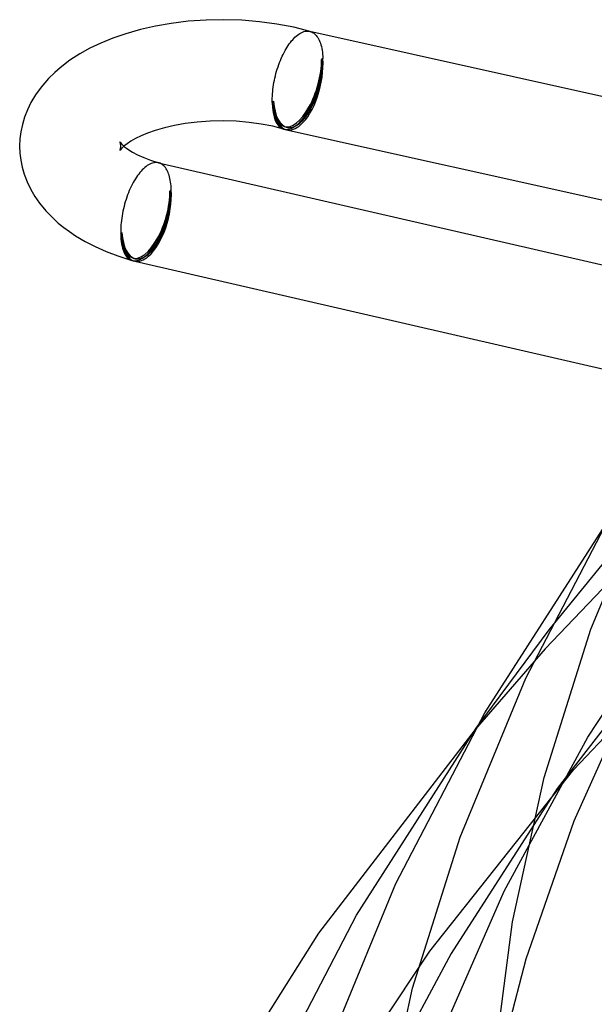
# Model space of a CAD drawing. Header units: millimetres. Extents: x -273 to 273, y -156 to 255.
# Tile 7 of 98: x -267 to -244, y 44 to 83. Entities that reach past the tile are written whole.
import ezdxf

# ---------------------------------------------------------------- set-up
doc = ezdxf.new("R2010")
doc.units = ezdxf.units.MM
doc.layers.add('HIDDEN', color=7, linetype='Continuous')
doc.layers.add('THICK', color=7, linetype='Continuous')

msp = doc.modelspace()

# ---------------------------------------------------------------- linework, layer by layer
at = {"layer": 'HIDDEN'}
for p, q in [((-255.058, 82.638), (-255.054, 82.637)), ((-255.054, 82.637), (-255.05, 82.636)), ((-255.05, 82.636), (-255.046, 82.635)), ((-255.036, 82.632), (-255.048, 82.636)), ((-255.046, 82.635), (-255.041, 82.634)), ((-255.041, 82.634), (-255.037, 82.633)), ((-255.037, 82.633), (-255.033, 82.631)), ((-255.033, 82.631), (-254.991, 82.617)), ((-254.991, 82.617), (-254.951, 82.597)), ((-254.951, 82.597), (-254.912, 82.573)), ((-254.912, 82.573), (-254.875, 82.545)), ((-254.875, 82.545), (-254.839, 82.512)), ((-254.839, 82.512), (-254.805, 82.475)), ((-254.805, 82.475), (-254.772, 82.433)), ((-254.772, 82.433), (-254.742, 82.388)), ((-254.742, 82.388), (-254.713, 82.338)), ((-254.713, 82.338), (-254.686, 82.284)), ((-254.686, 82.284), (-254.662, 82.226)), ((-254.662, 82.226), (-254.639, 82.165)), ((-254.639, 82.165), (-254.619, 82.1)), ((-254.619, 82.1), (-254.6, 82.032)), ((-254.6, 82.032), (-254.585, 81.961)), ((-254.585, 81.961), (-254.571, 81.887)), ((-254.571, 81.887), (-254.56, 81.81)), ((-254.56, 81.81), (-254.551, 81.73)), ((-254.54, 81.562), (-254.59, 81.519)), ((-254.551, 81.73), (-254.544, 81.647)), ((-254.544, 81.647), (-254.54, 81.562)), ((-256.49, 79.873), (-256.54, 79.83)), ((-262.569, 78.26), (-262.573, 78.267)), ((-262.561, 78.239), (-262.569, 78.26)), ((-262.572, 77.93), (-262.568, 77.939)), ((-262.569, 77.935), (-262.572, 77.93)), ((-262.554, 77.956), (-262.569, 77.935)), ((-262.568, 77.939), (-262.561, 77.959)), ((-262.553, 78.211), (-262.561, 78.239)), ((-262.561, 77.959), (-262.553, 77.986)), ((-262.516, 78.001), (-262.554, 77.956)), ((-262.546, 78.177), (-262.553, 78.211)), ((-262.553, 77.986), (-262.546, 78.02)), ((-262.541, 78.138), (-262.546, 78.177)), ((-262.546, 78.02), (-262.541, 78.058)), ((-262.54, 78.098), (-262.541, 78.138)), ((-262.541, 78.058), (-262.54, 78.098)), ((-262.46, 78.057), (-262.516, 78.001)), ((-262.413, 78.098), (-262.46, 78.057)), ((-261.042, 77.438), (-261.046, 77.439)), ((-261.038, 77.437), (-261.042, 77.438)), ((-261.034, 77.436), (-261.038, 77.437)), ((-261.031, 77.435), (-261.034, 77.436)), ((-261.034, 77.436), (-261.032, 77.435)), ((-261.032, 77.435), (-261.031, 77.435)), ((-261.027, 77.434), (-261.031, 77.435)), ((-261.031, 77.435), (-261.029, 77.434)), ((-261.029, 77.434), (-261.027, 77.434)), ((-261.023, 77.433), (-261.027, 77.434)), ((-261.027, 77.434), (-261.025, 77.433)), ((-261.025, 77.433), (-261.023, 77.433)), ((-260.984, 77.419), (-261.023, 77.433)), ((-260.945, 77.401), (-260.984, 77.419)), ((-260.908, 77.379), (-260.945, 77.401)), ((-260.873, 77.352), (-260.908, 77.379)), ((-260.838, 77.322), (-260.873, 77.352)), ((-260.805, 77.287), (-260.838, 77.322)), ((-260.774, 77.249), (-260.805, 77.287)), ((-260.745, 77.207), (-260.774, 77.249)), ((-260.717, 77.161), (-260.745, 77.207)), ((-260.692, 77.112), (-260.717, 77.161)), ((-260.668, 77.059), (-260.692, 77.112)), ((-260.646, 77.003), (-260.668, 77.059)), ((-260.626, 76.944), (-260.646, 77.003)), ((-260.607, 76.881), (-260.626, 76.944)), ((-260.591, 76.815), (-260.607, 76.881)), ((-260.577, 76.747), (-260.591, 76.815)), ((-260.566, 76.675), (-260.577, 76.747)), ((-260.59, 76.323), (-260.54, 76.366)), ((-260.556, 76.602), (-260.566, 76.675)), ((-260.548, 76.525), (-260.556, 76.602)), ((-260.543, 76.447), (-260.548, 76.525)), ((-260.54, 76.366), (-260.543, 76.447)), ((-262.54, 74.634), (-262.49, 74.677)), ((-245.587, 58.978), (-241.957, 63.414)), ((-242.234, 61.895), (-245.739, 58.216)), ((-244.61, 53.445), (-236.861, 61.63)), ((-244.053, 54.728), (-239.808, 61.193)), ((-239.803, 59.769), (-245.26, 52.699)), ((-248.477, 55.079), (-245.587, 58.978)), ((-245.739, 58.216), (-248.512, 55.028)), ((-244.589, 51.416), (-242.054, 57.096)), ((-247.361, 48.637), (-244.053, 54.728)), ((-250.305, 46.269), (-244.61, 53.445)), ((-245.26, 52.699), (-249.461, 46.172)), ((-246.495, 45.969), (-244.589, 51.416)), ((-249.862, 42.953), (-247.361, 48.637)), ((-254.603, 39.832), (-250.305, 46.269)), ((-249.461, 46.172), (-252.536, 40.446)), ((-247.849, 40.744), (-246.495, 45.969))]:
    msp.add_line(p, q, dxfattribs=at)
for centre, end in [((-255.54, 80.696), 257.4856), ((-261.54, 75.5), 257.0579)]:
    msp.add_arc(centre, 1.9, 253.8981, end, dxfattribs=at)
for centre, major_axis, ratio, start_param, end_param in [((-255.54, 80.696), (0.527, 1.825), 0.433013, -3.141586, -0.982794), ((-255.54, 80.696), (0.555, 1.922), 0.433013, -3.072688, -0.982794), ((-255.54, 80.696), (0.412, 1.855), 0.465313, -3.14148, -1.010914), ((-255.54, 80.696), (0.433, 1.952), 0.465313, -2.581711, -1.010914), ((-255.54, 80.696), (0.412, 1.855), 0.465313, 2.130678, 3.141705), ((-255.54, 80.696), (0.527, 1.825), 0.433013, 2.158799, 3.141599), ((-255.54, 80.696), (0.433, 1.952), 0.465313, 3.141562, 3.701475), ((-261.54, 75.5), (-0.527, -1.825), 0.433013, 0.000007, 2.158799), ((-261.54, 75.5), (0.555, 1.922), 0.433013, -3.080565, -0.982794), ((-261.54, 75.5), (-0.426, -1.852), 0.461626, 0.000106, 2.134137), ((-261.54, 75.5), (0.448, 1.949), 0.461626, -2.578252, -1.007456), ((-261.54, 75.5), (-0.527, -1.825), 0.433013, -0.982794, 0.000007), ((-261.54, 75.5), (-0.426, -1.852), 0.461626, -1.007456, 0.000106), ((-261.54, 75.5), (0.448, 1.949), 0.461626, 3.141558, 3.704933)]:
    msp.add_ellipse(centre, major_axis=major_axis, ratio=ratio, start_param=start_param, end_param=end_param, dxfattribs=at)
at = {"layer": 'THICK'}
for p, q in [((-260.541, 82.952), (-261.161, 82.845)), ((-259.869, 83.034), (-260.541, 82.952)), ((-259.163, 83.084), (-259.869, 83.034)), ((-258.455, 83.098), (-259.163, 83.084)), ((-257.747, 83.076), (-258.455, 83.098)), ((-257.046, 83.018), (-257.747, 83.076)), ((-256.359, 82.924), (-257.046, 83.018)), ((-262.341, 82.543), (-262.859, 82.364)), ((-261.76, 82.708), (-262.341, 82.543)), ((-261.161, 82.845), (-261.76, 82.708)), ((-255.69, 82.797), (-256.359, 82.924)), ((-255.048, 82.636), (-255.69, 82.797)), ((-255.496, 82.524), (-255.445, 82.557)), ((-255.445, 82.557), (-255.395, 82.584)), ((-255.395, 82.584), (-255.344, 82.607)), ((-255.344, 82.607), (-255.295, 82.625)), ((-255.295, 82.625), (-255.246, 82.638)), ((-255.246, 82.638), (-255.197, 82.645)), ((-255.197, 82.645), (-255.15, 82.648)), ((-255.15, 82.648), (-255.104, 82.645)), ((-255.104, 82.645), (-255.058, 82.638)), ((-255.059, 82.638), (-233.964, 77.955)), ((-263.323, 82.174), (-263.758, 81.967)), ((-262.859, 82.364), (-263.323, 82.174)), ((-255.868, 82.141), (-255.824, 82.2)), ((-255.824, 82.2), (-255.779, 82.256)), ((-255.779, 82.256), (-255.734, 82.308)), ((-255.734, 82.308), (-255.689, 82.357)), ((-255.689, 82.357), (-255.643, 82.403)), ((-255.643, 82.403), (-255.597, 82.445)), ((-255.597, 82.445), (-255.546, 82.487)), ((-255.546, 82.487), (-255.496, 82.524)), ((-263.758, 81.967), (-264.16, 81.744)), ((-256.113, 81.726), (-256.074, 81.802)), ((-256.074, 81.802), (-256.035, 81.875)), ((-256.035, 81.875), (-255.994, 81.946)), ((-255.994, 81.946), (-255.953, 82.014)), ((-255.953, 82.014), (-255.911, 82.079)), ((-255.911, 82.079), (-255.868, 82.141)), ((-264.55, 81.493), (-264.941, 81.197)), ((-264.16, 81.744), (-264.55, 81.493)), ((-256.285, 81.32), (-256.253, 81.405)), ((-256.253, 81.405), (-256.22, 81.488)), ((-256.22, 81.488), (-256.186, 81.569)), ((-256.186, 81.569), (-256.15, 81.649)), ((-256.15, 81.649), (-256.113, 81.726)), ((-265.151, 81.016), (-265.404, 80.767)), ((-264.941, 81.197), (-265.151, 81.016)), ((-256.395, 80.969), (-256.37, 81.058)), ((-256.37, 81.058), (-256.343, 81.146)), ((-256.343, 81.146), (-256.315, 81.234)), ((-256.315, 81.234), (-256.285, 81.32)), ((-265.404, 80.767), (-265.694, 80.434)), ((-256.491, 80.52), (-256.476, 80.61)), ((-256.476, 80.61), (-256.458, 80.7)), ((-256.458, 80.7), (-256.439, 80.79)), ((-256.439, 80.79), (-256.418, 80.88)), ((-256.418, 80.88), (-256.395, 80.969)), ((-265.694, 80.434), (-265.911, 80.133)), ((-256.532, 80.166), (-256.525, 80.253)), ((-256.525, 80.253), (-256.516, 80.342)), ((-256.516, 80.342), (-256.504, 80.43)), ((-256.504, 80.43), (-256.491, 80.52)), ((-266.092, 79.83), (-266.234, 79.538)), ((-265.911, 80.133), (-266.092, 79.83)), ((-256.541, 79.912), (-256.54, 79.995)), ((-256.54, 79.83), (-256.541, 79.912)), ((-256.54, 79.995), (-256.537, 80.08)), ((-256.537, 80.08), (-256.532, 80.166)), ((-266.234, 79.538), (-266.348, 79.245)), ((-266.348, 79.245), (-266.433, 78.958)), ((-259.51, 79.05), (-259.983, 78.991)), ((-258.999, 79.088), (-259.51, 79.05)), ((-258.482, 79.098), (-258.999, 79.088)), ((-257.967, 79.082), (-258.482, 79.098)), ((-257.461, 79.039), (-257.967, 79.082)), ((-256.975, 78.972), (-257.461, 79.039)), ((-266.493, 78.67), (-266.528, 78.384)), ((-266.433, 78.958), (-266.493, 78.67)), ((-261.173, 78.717), (-261.478, 78.61)), ((-260.805, 78.824), (-261.173, 78.717)), ((-260.408, 78.916), (-260.805, 78.824)), ((-259.983, 78.991), (-260.408, 78.916)), ((-256.516, 78.883), (-256.975, 78.972)), ((-256.094, 78.775), (-256.516, 78.883)), ((-255.973, 78.744), (-236.333, 74.383)), ((-266.528, 78.384), (-266.54, 78.098)), ((-262.573, 78.267), (-262.568, 78.259)), ((-262.568, 78.259), (-262.551, 78.236)), ((-262.135, 78.295), (-262.29, 78.193)), ((-261.954, 78.397), (-262.135, 78.295)), ((-261.734, 78.503), (-261.954, 78.397)), ((-261.478, 78.61), (-261.734, 78.503)), ((-266.54, 78.098), (-266.529, 77.822)), ((-262.551, 78.236), (-262.505, 78.184)), ((-262.505, 78.184), (-262.446, 78.127)), ((-262.446, 78.127), (-262.386, 78.076)), ((-262.29, 78.193), (-262.413, 78.098)), ((-262.386, 78.076), (-262.311, 78.018)), ((-262.311, 78.018), (-262.218, 77.954)), ((-262.218, 77.954), (-262.074, 77.866)), ((-266.529, 77.822), (-266.496, 77.545)), ((-266.496, 77.545), (-266.44, 77.267)), ((-262.074, 77.866), (-261.871, 77.757)), ((-261.871, 77.757), (-261.632, 77.648)), ((-261.632, 77.648), (-261.356, 77.541)), ((-261.356, 77.541), (-261.034, 77.436)), ((-266.44, 77.267), (-266.361, 76.99)), ((-261.733, 77.106), (-261.779, 77.052)), ((-261.686, 77.157), (-261.733, 77.106)), ((-261.638, 77.204), (-261.686, 77.157)), ((-261.591, 77.247), (-261.638, 77.204)), ((-261.539, 77.289), (-261.591, 77.247)), ((-261.487, 77.326), (-261.539, 77.289)), ((-261.436, 77.359), (-261.487, 77.326)), ((-261.385, 77.386), (-261.436, 77.359)), ((-261.334, 77.409), (-261.385, 77.386)), ((-261.284, 77.427), (-261.334, 77.409)), ((-261.235, 77.439), (-261.284, 77.427)), ((-261.186, 77.447), (-261.235, 77.439)), ((-261.138, 77.449), (-261.186, 77.447)), ((-261.091, 77.446), (-261.138, 77.449)), ((-261.046, 77.439), (-261.091, 77.446)), ((-261.047, 77.439), (-237.732, 72.08)), ((-266.361, 76.99), (-266.245, 76.682)), ((-262.003, 76.729), (-262.045, 76.656)), ((-261.96, 76.8), (-262.003, 76.729)), ((-261.916, 76.868), (-261.96, 76.8)), ((-261.871, 76.933), (-261.916, 76.868)), ((-261.826, 76.994), (-261.871, 76.933)), ((-261.779, 77.052), (-261.826, 76.994)), ((-266.245, 76.682), (-266.098, 76.377)), ((-266.098, 76.377), (-265.941, 76.109)), ((-262.2, 76.339), (-262.235, 76.254)), ((-262.163, 76.421), (-262.2, 76.339)), ((-262.125, 76.502), (-262.163, 76.421)), ((-262.085, 76.58), (-262.125, 76.502)), ((-262.045, 76.656), (-262.085, 76.58)), ((-265.941, 76.109), (-265.758, 75.845)), ((-262.331, 75.99), (-262.359, 75.9)), ((-262.3, 76.079), (-262.331, 75.99)), ((-262.268, 76.167), (-262.3, 76.079)), ((-262.235, 76.254), (-262.268, 76.167)), ((-265.758, 75.845), (-265.503, 75.534)), ((-265.503, 75.534), (-265.206, 75.231)), ((-262.453, 75.531), (-262.472, 75.438)), ((-262.433, 75.624), (-262.453, 75.531)), ((-262.41, 75.717), (-262.433, 75.624)), ((-262.385, 75.808), (-262.41, 75.717)), ((-262.359, 75.9), (-262.385, 75.808)), ((-265.206, 75.231), (-265.01, 75.056)), ((-262.514, 75.162), (-262.524, 75.071)), ((-262.502, 75.253), (-262.514, 75.162)), ((-262.488, 75.346), (-262.502, 75.253)), ((-262.472, 75.438), (-262.488, 75.346)), ((-265.01, 75.056), (-264.798, 74.884)), ((-264.798, 74.884), (-264.571, 74.717)), ((-262.54, 74.804), (-262.541, 74.718)), ((-262.537, 74.892), (-262.54, 74.804)), ((-262.532, 74.981), (-262.537, 74.892)), ((-262.524, 75.071), (-262.532, 74.981)), ((-264.571, 74.717), (-264.328, 74.555)), ((-264.328, 74.555), (-263.953, 74.333)), ((-262.541, 74.718), (-262.54, 74.634)), ((-263.953, 74.333), (-263.548, 74.125)), ((-263.548, 74.125), (-263.114, 73.932)), ((-263.114, 73.932), (-262.654, 73.757)), ((-262.654, 73.757), (-262.094, 73.578)), ((-261.988, 73.551), (-240.046, 68.508)), ((-243.931, 59.003), (-241.374, 65.171)), ((-246.511, 57.056), (-243.044, 63.689)), ((-248.125, 55.692), (-243.471, 62.943)), ((-245.776, 53.139), (-243.931, 59.003)), ((-249.111, 50.771), (-246.511, 57.056)), ((-251.648, 48.941), (-248.125, 55.692)), ((-248.512, 55.028), (-254.711, 46.972)), ((-253.206, 47.695), (-248.477, 55.079)), ((-247.036, 47.427), (-245.776, 53.139)), ((-250.987, 44.797), (-249.111, 50.771)), ((-254.291, 42.539), (-251.648, 48.941)), ((-256.784, 40.825), (-253.206, 47.695)), ((-247.761, 41.879), (-247.036, 47.427)), ((-254.711, 46.972), (-259.455, 39.468)), ((-252.269, 38.976), (-250.987, 44.797))]:
    msp.add_line(p, q, dxfattribs=at)
for centre, major_axis, ratio, start_param, end_param in [((-255.54, 80.696), (0.433, 1.952), 0.465313, 2.130678, 3.141562), ((-255.54, 80.696), (0.555, 1.922), 0.433013, 2.158799, 3.141599), ((-255.54, 80.696), (0.555, 1.922), 0.433013, -3.141586, -3.072688), ((-261.54, 75.5), (0.448, 1.949), 0.461626, 2.134137, 3.141558), ((-261.54, 75.5), (0.555, 1.922), 0.433013, 2.158799, 3.141599), ((-261.54, 75.5), (0.555, 1.922), 0.433013, -3.141586, -3.080565)]:
    msp.add_ellipse(centre, major_axis=major_axis, ratio=ratio, start_param=start_param, end_param=end_param, dxfattribs=at)

doc.saveas('drawing.dxf')
